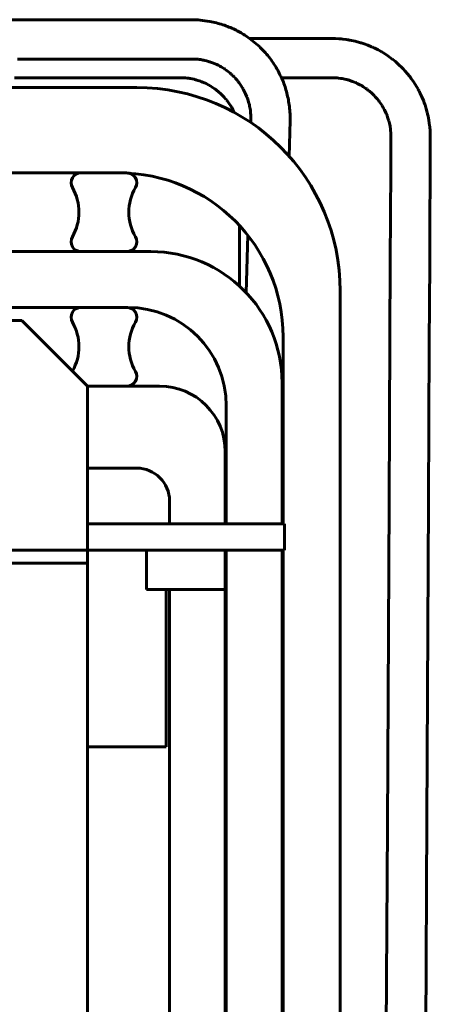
# Model space of a CAD drawing. Header units: millimetres. Extents: x 0 to 297, y 0 to 420.
# Tile 18 of 19: x 195 to 210, y 328 to 366. Entities that reach past the tile are written whole.
import ezdxf

# ---------------------------------------------------------------- set-up
doc = ezdxf.new("R2010")
doc.units = ezdxf.units.MM
doc.linetypes.add('K5LT_BASIC', pattern=[0])
doc.layers.add('Системный слой', color=7, linetype='Continuous')

# ---------------------------------------------------------------- blocks, each defined once
blk = doc.blocks.new('U86')
at = {"layer": 'Системный слой', "color": 150, "linetype": 'K5LT_BASIC', "lineweight": 60, "true_color": 0x0080ff}
for p, q in [((205.113, 362.081), (205.078, 360.715)), ((204.844, 351.548), (204.807, 350.079))]:
    blk.add_line(p, q, dxfattribs=at)
blk = doc.blocks.new('U90')
at = {"layer": 'Системный слой', "color": 150, "linetype": 'K5LT_BASIC', "lineweight": 60, "true_color": 0x0080ff}
for p, q in [((194.731, 364.423), (194.859, 364.423)), ((194.859, 364.423), (195.045, 364.423)), ((195.045, 364.423), (195.111, 364.423)), ((195.111, 364.423), (195.121, 364.423)), ((195.121, 364.423), (195.141, 364.423)), ((195.141, 364.423), (195.18, 364.423)), ((195.18, 364.423), (195.259, 364.423)), ((195.259, 364.423), (195.417, 364.423)), ((195.417, 364.423), (195.731, 364.423)), ((195.731, 364.423), (196.357, 364.423)), ((196.357, 364.423), (197.607, 364.423)), ((197.607, 364.423), (198.545, 364.423)), ((198.545, 364.423), (198.761, 364.423)), ((198.761, 364.423), (198.773, 364.423)), ((198.773, 364.423), (198.797, 364.423)), ((198.797, 364.423), (198.844, 364.423)), ((198.844, 364.423), (198.938, 364.423)), ((198.938, 364.423), (198.984, 364.423)), ((198.984, 364.423), (198.987, 364.423)), ((198.987, 364.423), (198.994, 364.423)), ((198.994, 364.423), (199.007, 364.423)), ((199.007, 364.423), (199.034, 364.423)), ((199.034, 364.423), (199.04, 364.423)), ((199.04, 364.423), (199.043, 364.423)), ((199.043, 364.423), (199.047, 364.423)), ((199.047, 364.423), (199.057, 364.423)), ((199.057, 364.423), (199.075, 364.423)), ((199.075, 364.423), (199.097, 364.423)), ((199.097, 364.423), (199.1, 364.423)), ((199.1, 364.423), (199.105, 364.423)), ((199.105, 364.423), (199.115, 364.423)), ((199.115, 364.423), (199.136, 364.423)), ((199.136, 364.423), (199.177, 364.423)), ((199.177, 364.423), (199.211, 364.423)), ((199.211, 364.423), (199.215, 364.423)), ((199.215, 364.423), (199.222, 364.423)), ((199.222, 364.423), (199.238, 364.423)), ((199.238, 364.423), (199.27, 364.423)), ((199.27, 364.423), (199.333, 364.423)), ((199.333, 364.423), (199.439, 364.423)), ((199.439, 364.423), (199.446, 364.423)), ((199.446, 364.423), (199.461, 364.423)), ((199.461, 364.423), (199.49, 364.423)), ((199.49, 364.423), (199.549, 364.423)), ((199.549, 364.423), (199.667, 364.423)), ((199.667, 364.423), (199.891, 364.423)), ((199.891, 364.423), (199.898, 364.423)), ((199.898, 364.423), (199.911, 364.423)), ((199.911, 364.423), (199.938, 364.423)), ((199.938, 364.423), (199.992, 364.423)), ((199.992, 364.423), (200.051, 364.423)), ((200.051, 364.423), (200.055, 364.423)), ((200.055, 364.423), (200.061, 364.423)), ((200.061, 364.423), (200.075, 364.423)), ((200.075, 364.423), (200.101, 364.423)), ((200.101, 364.423), (200.155, 364.423)), ((200.155, 364.423), (200.176, 364.423)), ((200.176, 364.423), (200.179, 364.423)), ((200.179, 364.423), (200.183, 364.423)), ((200.183, 364.423), (200.188, 364.423)), ((200.188, 364.423), (200.196, 364.423)), ((200.196, 364.423), (200.204, 364.423)), ((200.204, 364.423), (200.207, 364.423)), ((200.207, 364.423), (200.21, 364.423)), ((200.21, 364.423), (200.218, 364.423)), ((200.218, 364.423), (200.234, 364.423)), ((200.234, 364.423), (200.237, 364.423)), ((200.237, 364.423), (200.24, 364.423)), ((200.24, 364.423), (200.246, 364.423)), ((200.246, 364.423), (200.259, 364.423)), ((200.259, 364.423), (200.284, 364.423)), ((200.284, 364.423), (200.298, 364.423)), ((200.298, 364.423), (200.301, 364.423)), ((200.301, 364.423), (200.306, 364.423)), ((200.306, 364.423), (200.317, 364.423)), ((200.317, 364.423), (200.338, 364.423)), ((200.338, 364.423), (200.38, 364.423)), ((200.38, 364.423), (200.426, 364.423)), ((200.426, 364.423), (200.431, 364.423)), ((200.431, 364.423), (200.439, 364.423)), ((200.439, 364.423), (200.455, 364.423)), ((200.455, 364.423), (200.488, 364.423)), ((200.488, 364.423), (200.555, 364.423)), ((200.555, 364.423), (200.62, 364.423)), ((200.62, 364.423), (200.653, 364.423)), ((200.653, 364.423), (200.67, 364.423)), ((200.67, 364.423), (200.687, 364.423)), ((200.687, 364.423), (200.737, 364.423)), ((200.737, 364.423), (200.835, 364.423)), ((200.835, 364.423), (201.01, 364.423)), ((201.01, 364.423), (201.176, 364.423)), ((201.176, 364.423), (201.183, 364.423)), ((201.183, 364.423), (201.197, 364.423)), ((201.197, 364.423), (201.224, 364.423)), ((201.224, 364.423), (201.279, 364.423)), ((201.279, 364.423), (201.341, 364.423)), ((201.341, 364.423), (201.387, 364.423)), ((201.387, 364.423), (201.392, 364.423)), ((201.392, 364.423), (201.4, 364.423)), ((201.4, 364.423), (201.417, 364.422)), ((201.417, 364.422), (201.45, 364.422)), ((201.45, 364.422), (201.517, 364.419)), ((201.517, 364.419), (201.576, 364.415)), ((201.576, 364.415), (201.58, 364.414)), ((201.58, 364.414), (201.588, 364.414)), ((201.588, 364.414), (201.605, 364.412)), ((201.605, 364.412), (201.639, 364.409)), ((201.639, 364.409), (201.708, 364.4)), ((201.708, 364.4), (201.794, 364.385)), ((201.794, 364.385), (201.799, 364.384)), ((201.799, 364.384), (201.808, 364.383)), ((201.808, 364.383), (201.826, 364.379)), ((201.826, 364.379), (201.862, 364.371)), ((201.862, 364.371), (201.932, 364.353)), ((201.932, 364.353), (202.009, 364.331)), ((202.009, 364.331), (202.014, 364.33)), ((202.014, 364.33), (202.023, 364.327)), ((202.023, 364.327), (202.043, 364.32)), ((202.043, 364.32), (202.08, 364.308)), ((202.08, 364.308), (202.155, 364.28)), ((202.155, 364.28), (202.261, 364.237)), ((202.261, 364.237), (202.265, 364.235)), ((202.265, 364.235), (202.272, 364.232)), ((202.272, 364.232), (202.287, 364.225)), ((202.287, 364.225), (202.317, 364.212)), ((202.317, 364.212), (202.372, 364.185)), ((202.372, 364.185), (202.376, 364.183)), ((202.376, 364.183), (202.384, 364.179)), ((202.384, 364.179), (202.399, 364.171)), ((202.399, 364.171), (202.431, 364.155)), ((202.431, 364.155), (202.492, 364.12)), ((202.492, 364.12), (202.612, 364.046)), ((202.612, 364.046), (202.633, 364.032)), ((202.633, 364.032), (202.636, 364.03)), ((202.636, 364.03), (202.641, 364.026)), ((202.641, 364.026), (202.653, 364.018)), ((202.653, 364.018), (202.655, 364.017)), ((202.655, 364.017), (202.659, 364.014)), ((202.659, 364.014), (202.666, 364.009)), ((202.666, 364.009), (202.681, 363.998)), ((202.681, 363.998), (202.711, 363.976)), ((202.711, 363.976), (202.77, 363.931)), ((202.77, 363.931), (202.83, 363.881)), ((202.83, 363.881), (202.833, 363.879)), ((202.833, 363.879), (202.837, 363.875)), ((202.837, 363.875), (202.846, 363.867)), ((202.846, 363.867), (202.864, 363.851)), ((202.864, 363.851), (202.873, 363.843)), ((202.873, 363.843), (202.875, 363.842)), ((202.875, 363.842), (202.878, 363.839)), ((202.878, 363.839), (202.884, 363.833)), ((202.884, 363.833), (202.897, 363.822)), ((202.897, 363.822), (202.915, 363.805)), ((202.915, 363.805), (202.917, 363.803)), ((202.917, 363.803), (202.92, 363.8)), ((202.92, 363.8), (202.927, 363.793)), ((202.927, 363.793), (202.94, 363.78)), ((202.94, 363.78), (202.967, 363.754)), ((202.967, 363.754), (202.988, 363.732)), ((202.988, 363.732), (202.99, 363.73)), ((202.99, 363.73), (202.992, 363.728)), ((202.992, 363.728), (202.994, 363.726)), ((202.994, 363.726), (202.996, 363.724)), ((202.996, 363.724), (202.998, 363.722)), ((202.998, 363.722), (203.001, 363.719)), ((203.001, 363.719), (203.004, 363.715)), ((203.004, 363.715), (203.01, 363.709)), ((203.01, 363.709), (203.012, 363.707)), ((203.012, 363.707), (203.015, 363.703)), ((203.015, 363.703), (203.022, 363.695)), ((203.022, 363.695), (203.032, 363.684)), ((203.032, 363.684), (203.037, 363.678)), ((203.037, 363.678), (203.04, 363.675)), ((203.04, 363.675), (203.043, 363.671)), ((203.043, 363.671), (203.046, 363.668)), ((203.046, 363.668), (203.051, 363.663)), ((203.051, 363.663), (203.057, 363.655)), ((203.057, 363.655), (203.067, 363.644)), ((203.067, 363.644), (203.082, 363.627)), ((203.082, 363.627), (203.104, 363.601)), ((203.104, 363.601), (203.127, 363.573)), ((203.127, 363.573), (203.13, 363.569)), ((203.13, 363.569), (203.137, 363.561)), ((203.137, 363.561), (203.15, 363.544)), ((203.15, 363.544), (203.175, 363.51)), ((203.175, 363.51), (203.224, 363.441)), ((203.224, 363.441), (203.314, 363.298)), ((203.314, 363.298), (203.317, 363.294)), ((203.317, 363.294), (203.32, 363.288)), ((203.32, 363.288), (203.327, 363.276)), ((203.327, 363.276), (203.34, 363.251)), ((203.34, 363.251), (203.366, 363.202)), ((203.366, 363.202), (203.415, 363.102)), ((203.415, 363.102), (203.464, 362.985)), ((203.464, 362.985), (203.466, 362.979)), ((203.466, 362.979), (203.471, 362.966)), ((203.471, 362.966), (203.481, 362.94)), ((203.481, 362.94), (203.5, 362.888)), ((203.5, 362.888), (203.533, 362.784)), ((203.533, 362.784), (203.563, 362.672)), ((203.563, 362.672), (203.564, 362.666)), ((203.564, 362.666), (203.567, 362.653)), ((203.567, 362.653), (203.572, 362.628)), ((203.572, 362.628), (203.582, 362.578)), ((203.582, 362.578), (203.598, 362.477)), ((203.598, 362.477), (203.607, 362.384)), ((203.607, 362.384), (203.608, 362.379)), ((203.608, 362.379), (203.609, 362.37)), ((203.609, 362.37), (203.61, 362.351)), ((203.61, 362.351), (203.612, 362.314)), ((203.612, 362.314), (203.614, 362.24)), ((203.613, 362.072), (203.612, 362.062)), ((203.612, 362.062), (203.612, 362.041)), ((203.612, 362.041), (203.612, 362.028)), ((203.614, 362.105), (203.613, 362.102)), ((203.613, 362.102), (203.613, 362.099)), ((203.613, 362.099), (203.613, 362.096)), ((203.613, 362.096), (203.613, 362.09)), ((203.613, 362.09), (203.613, 362.087)), ((203.613, 362.087), (203.613, 362.085)), ((203.613, 362.085), (203.613, 362.082)), ((203.613, 362.082), (203.613, 362.077)), ((203.613, 362.077), (203.613, 362.072)), ((203.614, 362.24), (203.615, 362.227)), ((203.615, 362.151), (203.614, 362.146)), ((203.614, 362.146), (203.614, 362.138)), ((203.614, 362.138), (203.614, 362.135)), ((203.614, 362.135), (203.614, 362.132)), ((203.614, 362.132), (203.614, 362.125)), ((203.614, 362.125), (203.614, 362.12)), ((203.614, 362.12), (203.614, 362.117)), ((203.614, 362.117), (203.614, 362.114)), ((203.614, 362.114), (203.614, 362.11)), ((203.614, 362.11), (203.614, 362.108)), ((203.614, 362.108), (203.614, 362.105)), ((203.615, 362.227), (203.615, 362.224)), ((203.615, 362.224), (203.615, 362.219)), ((203.615, 362.219), (203.615, 362.208)), ((203.615, 362.208), (203.615, 362.187)), ((203.615, 362.187), (203.615, 362.157)), ((203.615, 362.157), (203.615, 362.154)), ((203.615, 362.154), (203.615, 362.151)), ((203.612, 362.028), (203.611, 362.005)), ((203.501, 357.706), (203.445, 355.514))]:
    blk.add_line(p, q, dxfattribs=at)
blk = doc.blocks.new('U98')
at = {"layer": 'Системный слой', "color": 150, "linetype": 'K5LT_BASIC', "lineweight": 60, "true_color": 0x0080ff}
for p, q in [((204.785, 363.71), (204.829, 363.71)), ((204.829, 363.71), (204.856, 363.71)), ((204.856, 363.71), (204.865, 363.71)), ((204.865, 363.71), (204.876, 363.71)), ((204.876, 363.71), (204.897, 363.71)), ((204.897, 363.71), (204.911, 363.71)), ((204.911, 363.71), (204.92, 363.71)), ((204.92, 363.71), (204.929, 363.71)), ((204.929, 363.71), (204.938, 363.71)), ((204.938, 363.71), (204.947, 363.71)), ((204.947, 363.71), (204.956, 363.71)), ((204.956, 363.71), (204.968, 363.71)), ((204.968, 363.71), (204.977, 363.71)), ((204.977, 363.71), (204.987, 363.71)), ((204.987, 363.71), (205.006, 363.71)), ((205.006, 363.71), (205.026, 363.71)), ((205.026, 363.71), (205.035, 363.71)), ((205.035, 363.71), (205.045, 363.71)), ((205.045, 363.71), (205.067, 363.71)), ((205.067, 363.71), (205.109, 363.71)), ((205.109, 363.71), (205.141, 363.71)), ((205.141, 363.71), (205.15, 363.71)), ((205.15, 363.71), (205.162, 363.71)), ((205.162, 363.71), (205.187, 363.71)), ((205.187, 363.71), (205.235, 363.71)), ((205.235, 363.71), (205.332, 363.71)), ((205.332, 363.71), (205.384, 363.71)), ((205.384, 363.71), (205.44, 363.71)), ((205.44, 363.71), (205.544, 363.71)), ((205.544, 363.71), (205.605, 363.71)), ((205.605, 363.71), (205.696, 363.71)), ((205.696, 363.71), (205.711, 363.71)), ((205.711, 363.71), (205.72, 363.71)), ((205.72, 363.71), (205.733, 363.71)), ((205.733, 363.71), (205.76, 363.71)), ((205.76, 363.71), (205.806, 363.71)), ((205.806, 363.71), (205.815, 363.71)), ((205.815, 363.71), (205.824, 363.71)), ((205.824, 363.71), (205.832, 363.71)), ((205.832, 363.71), (205.841, 363.71)), ((205.841, 363.71), (205.853, 363.71)), ((205.853, 363.71), (205.861, 363.71)), ((205.861, 363.71), (205.87, 363.71)), ((205.87, 363.71), (205.887, 363.71)), ((205.887, 363.71), (205.905, 363.71)), ((205.905, 363.71), (205.914, 363.71)), ((205.914, 363.71), (205.925, 363.71)), ((205.925, 363.71), (205.946, 363.71)), ((205.946, 363.71), (205.99, 363.71)), ((205.99, 363.71), (206.008, 363.71)), ((206.008, 363.71), (206.017, 363.71)), ((206.017, 363.71), (206.03, 363.71)), ((206.03, 363.71), (206.055, 363.71)), ((206.055, 363.71), (206.106, 363.71)), ((206.106, 363.71), (206.211, 363.71)), ((206.211, 363.71), (206.221, 363.71)), ((206.221, 363.71), (206.231, 363.71)), ((206.231, 363.71), (206.25, 363.71)), ((206.25, 363.71), (206.288, 363.71)), ((206.288, 363.71), (206.362, 363.71)), ((206.362, 363.71), (206.4, 363.71)), ((206.4, 363.71), (206.418, 363.71)), ((206.418, 363.71), (206.462, 363.71)), ((206.462, 363.71), (206.483, 363.71)), ((206.483, 363.71), (206.515, 363.71)), ((206.515, 363.71), (206.563, 363.71)), ((206.563, 363.71), (206.634, 363.71)), ((206.634, 363.71), (206.643, 363.71)), ((206.643, 363.71), (206.658, 363.71)), ((206.658, 363.71), (206.687, 363.71)), ((206.687, 363.71), (206.745, 363.71)), ((206.745, 363.71), (206.813, 363.708)), ((206.813, 363.708), (206.855, 363.706)), ((206.855, 363.706), (206.864, 363.706)), ((206.864, 363.706), (206.878, 363.705)), ((206.878, 363.705), (206.905, 363.703)), ((206.905, 363.703), (206.959, 363.698)), ((206.959, 363.698), (207.047, 363.687)), ((207.047, 363.687), (207.057, 363.686)), ((207.057, 363.686), (207.07, 363.684)), ((207.07, 363.684), (207.096, 363.679)), ((207.096, 363.679), (207.149, 363.669)), ((207.149, 363.669), (207.252, 363.646)), ((207.252, 363.646), (207.261, 363.643)), ((207.261, 363.643), (207.269, 363.641)), ((207.269, 363.641), (207.284, 363.637)), ((207.284, 363.637), (207.312, 363.629)), ((207.312, 363.629), (207.368, 363.612)), ((207.368, 363.612), (207.478, 363.573)), ((207.478, 363.573), (207.496, 363.567)), ((207.496, 363.567), (207.504, 363.563)), ((207.504, 363.563), (207.516, 363.559)), ((207.516, 363.559), (207.54, 363.549)), ((207.54, 363.549), (207.581, 363.532)), ((207.581, 363.532), (207.589, 363.529)), ((207.589, 363.529), (207.601, 363.524)), ((207.601, 363.524), (207.624, 363.513)), ((207.624, 363.513), (207.671, 363.492)), ((207.671, 363.492), (207.762, 363.446)), ((207.762, 363.446), (207.805, 363.422)), ((207.805, 363.422), (207.813, 363.418)), ((207.813, 363.418), (207.826, 363.41)), ((207.826, 363.41), (207.851, 363.396)), ((207.851, 363.396), (207.901, 363.365)), ((207.901, 363.365), (207.997, 363.301)), ((207.997, 363.301), (208.041, 363.27)), ((208.041, 363.27), (208.048, 363.264)), ((208.048, 363.264), (208.06, 363.255)), ((208.06, 363.255), (208.084, 363.237)), ((208.084, 363.237), (208.131, 363.199)), ((208.131, 363.199), (208.223, 363.12)), ((208.223, 363.12), (208.274, 363.072)), ((208.274, 363.072), (208.28, 363.066)), ((208.28, 363.066), (208.291, 363.055)), ((208.291, 363.055), (208.313, 363.033)), ((208.313, 363.033), (208.355, 362.989)), ((208.355, 362.989), (208.436, 362.896)), ((208.436, 362.896), (208.476, 362.847)), ((208.476, 362.847), (208.481, 362.84)), ((208.481, 362.84), (208.491, 362.827)), ((208.491, 362.827), (208.509, 362.803)), ((208.509, 362.803), (208.545, 362.753)), ((208.545, 362.753), (208.613, 362.651)), ((208.613, 362.651), (208.648, 362.593)), ((208.648, 362.593), (208.653, 362.585)), ((208.653, 362.585), (208.66, 362.571)), ((208.66, 362.571), (208.675, 362.544)), ((208.675, 362.544), (208.704, 362.49)), ((208.704, 362.49), (208.758, 362.379)), ((208.758, 362.379), (208.785, 362.316)), ((208.785, 362.316), (208.788, 362.307)), ((208.788, 362.307), (208.794, 362.293)), ((208.794, 362.293), (208.805, 362.266)), ((208.805, 362.266), (208.826, 362.21)), ((208.826, 362.21), (208.863, 362.099)), ((208.863, 362.099), (208.868, 362.083)), ((208.868, 362.083), (208.871, 362.074)), ((208.871, 362.074), (208.875, 362.06)), ((208.875, 362.06), (208.883, 362.032)), ((208.883, 362.032), (208.897, 361.977)), ((208.897, 361.977), (208.921, 361.863)), ((208.921, 361.863), (208.927, 361.824)), ((208.927, 361.824), (208.929, 361.815)), ((208.929, 361.815), (208.931, 361.801)), ((208.931, 361.801), (208.935, 361.772)), ((208.935, 361.772), (208.941, 361.715)), ((208.941, 361.715), (208.95, 361.601)), ((208.95, 361.601), (208.95, 361.59)), ((208.95, 361.59), (208.951, 361.581)), ((208.951, 361.581), (208.951, 361.568)), ((208.951, 361.568), (208.952, 361.542)), ((208.952, 361.542), (208.953, 361.49)), ((208.953, 361.386), (208.952, 361.32)), ((208.952, 361.32), (208.952, 361.231)), ((208.953, 361.49), (208.953, 361.386)), ((208.951, 361.002), (208.95, 360.987)), ((208.95, 360.987), (208.95, 360.955)), ((208.95, 360.955), (208.95, 360.891)), ((208.952, 361.231), (208.951, 361.081)), ((208.951, 361.081), (208.951, 361.047)), ((208.951, 361.047), (208.951, 361.012)), ((208.951, 361.012), (208.951, 361.002)), ((208.949, 360.665), (208.948, 360.575)), ((208.948, 360.575), (208.948, 360.566)), ((208.948, 360.566), (208.948, 360.549)), ((208.948, 360.549), (208.948, 360.516)), ((208.95, 360.807), (208.949, 360.764)), ((208.949, 360.764), (208.949, 360.665)), ((208.95, 360.891), (208.95, 360.807)), ((208.947, 360.246), (208.946, 360.193)), ((208.946, 360.193), (208.946, 360.18)), ((208.946, 360.18), (208.946, 360.171)), ((208.946, 360.171), (208.946, 360.162)), ((208.946, 360.162), (208.946, 360.153)), ((208.948, 360.449), (208.947, 360.316)), ((208.947, 360.316), (208.947, 360.295)), ((208.947, 360.295), (208.947, 360.286)), ((208.947, 360.286), (208.947, 360.273)), ((208.947, 360.273), (208.947, 360.246)), ((208.948, 360.516), (208.948, 360.449)), ((208.945, 359.845), (208.944, 359.74)), ((208.946, 360.043), (208.945, 360.02)), ((208.945, 360.02), (208.945, 359.976)), ((208.945, 359.976), (208.945, 359.945)), ((208.945, 359.945), (208.945, 359.936)), ((208.945, 359.936), (208.945, 359.923)), ((208.945, 359.923), (208.945, 359.897)), ((208.945, 359.897), (208.945, 359.845)), ((208.946, 360.153), (208.946, 360.144)), ((208.946, 360.144), (208.946, 360.135)), ((208.946, 360.135), (208.946, 360.121)), ((208.946, 360.121), (208.946, 360.112)), ((208.946, 360.112), (208.946, 360.102)), ((208.946, 360.102), (208.946, 360.082)), ((208.946, 360.082), (208.946, 360.063)), ((208.946, 360.063), (208.946, 360.054)), ((208.946, 360.054), (208.946, 360.043)), ((208.943, 359.531), (208.941, 359.142)), ((208.944, 359.74), (208.943, 359.531)), ((208.941, 359.142), (208.937, 358.369)), ((208.937, 358.369), (208.929, 356.824)), ((208.929, 356.824), (208.913, 353.734)), ((208.913, 353.734), (208.881, 347.555)), ((208.881, 347.555), (208.816, 335.196)), ((208.816, 335.196), (208.688, 310.479))]:
    blk.add_line(p, q, dxfattribs=at)
blk = doc.blocks.new('U99')
at = {"layer": 'Системный слой', "color": 150, "linetype": 'K5LT_BASIC', "lineweight": 60, "true_color": 0x0080ff}
for p, q in [((203.564, 365.209), (204.765, 365.209)), ((204.765, 365.209), (204.795, 365.209)), ((204.795, 365.209), (204.839, 365.209)), ((204.839, 365.209), (204.852, 365.209)), ((204.852, 365.209), (204.862, 365.209)), ((204.862, 365.209), (204.874, 365.209)), ((204.874, 365.209), (204.897, 365.209)), ((204.897, 365.209), (204.94, 365.209)), ((204.94, 365.209), (204.949, 365.209)), ((204.949, 365.209), (204.961, 365.209)), ((204.961, 365.209), (204.97, 365.209)), ((204.97, 365.209), (204.98, 365.209)), ((204.98, 365.209), (204.993, 365.209)), ((204.993, 365.209), (205.018, 365.209)), ((205.018, 365.209), (205.028, 365.209)), ((205.028, 365.209), (205.038, 365.209)), ((205.038, 365.209), (205.05, 365.209)), ((205.05, 365.209), (205.074, 365.209)), ((205.074, 365.209), (205.122, 365.209)), ((205.122, 365.209), (205.147, 365.209)), ((205.147, 365.209), (205.157, 365.209)), ((205.157, 365.209), (205.171, 365.209)), ((205.171, 365.209), (205.198, 365.209)), ((205.198, 365.209), (205.254, 365.209)), ((205.254, 365.209), (205.366, 365.209)), ((205.366, 365.209), (205.59, 365.209)), ((205.59, 365.209), (205.809, 365.209)), ((205.809, 365.209), (205.819, 365.209)), ((205.819, 365.209), (205.829, 365.209)), ((205.829, 365.209), (205.839, 365.209)), ((205.839, 365.209), (205.849, 365.209)), ((205.849, 365.209), (205.859, 365.209)), ((205.859, 365.209), (205.871, 365.209)), ((205.871, 365.209), (205.886, 365.209)), ((205.886, 365.209), (205.896, 365.209)), ((205.896, 365.209), (205.907, 365.209)), ((205.907, 365.209), (205.929, 365.209)), ((205.929, 365.209), (205.965, 365.209)), ((205.965, 365.209), (205.975, 365.209)), ((205.975, 365.209), (205.987, 365.209)), ((205.987, 365.209), (206.011, 365.209)), ((206.011, 365.209), (206.058, 365.209)), ((206.058, 365.209), (206.12, 365.209)), ((206.12, 365.209), (206.129, 365.209)), ((206.129, 365.209), (206.143, 365.209)), ((206.143, 365.209), (206.172, 365.209)), ((206.172, 365.209), (206.204, 365.209)), ((206.204, 365.209), (206.244, 365.209)), ((206.244, 365.209), (206.326, 365.209)), ((206.326, 365.209), (206.378, 365.209)), ((206.378, 365.209), (206.426, 365.209)), ((206.426, 365.209), (206.435, 365.209)), ((206.435, 365.209), (206.451, 365.209)), ((206.451, 365.209), (206.482, 365.21)), ((206.482, 365.21), (206.545, 365.21)), ((206.545, 365.21), (206.673, 365.21)), ((206.673, 365.21), (206.713, 365.209)), ((206.713, 365.209), (206.723, 365.209)), ((206.723, 365.209), (206.739, 365.209)), ((206.739, 365.209), (206.771, 365.209)), ((206.771, 365.209), (206.835, 365.207)), ((206.835, 365.207), (206.962, 365.199)), ((206.962, 365.199), (207, 365.196)), ((207, 365.196), (207.01, 365.195)), ((207.01, 365.195), (207.026, 365.194)), ((207.026, 365.194), (207.058, 365.19)), ((207.058, 365.19), (207.122, 365.183)), ((207.122, 365.183), (207.248, 365.166)), ((207.248, 365.166), (207.316, 365.155)), ((207.316, 365.155), (207.325, 365.154)), ((207.325, 365.154), (207.343, 365.151)), ((207.343, 365.151), (207.378, 365.144)), ((207.378, 365.144), (207.449, 365.131)), ((207.449, 365.131), (207.588, 365.1)), ((207.588, 365.1), (207.792, 365.046)), ((207.792, 365.046), (207.801, 365.043)), ((207.801, 365.043), (207.82, 365.037)), ((207.82, 365.037), (207.857, 365.026)), ((207.857, 365.026), (207.931, 365.002)), ((207.931, 365.002), (208.077, 364.949)), ((208.077, 364.949), (208.209, 364.894)), ((208.209, 364.894), (208.218, 364.89)), ((208.218, 364.89), (208.235, 364.882)), ((208.235, 364.882), (208.269, 364.867)), ((208.269, 364.867), (208.336, 364.836)), ((208.336, 364.836), (208.467, 364.769)), ((208.467, 364.769), (208.581, 364.705)), ((208.581, 364.705), (208.59, 364.7)), ((208.59, 364.7), (208.606, 364.691)), ((208.606, 364.691), (208.639, 364.671)), ((208.639, 364.671), (208.704, 364.631)), ((208.704, 364.631), (208.832, 364.546)), ((208.832, 364.546), (209.001, 364.423)), ((209.001, 364.423), (209.009, 364.417)), ((209.009, 364.417), (209.026, 364.404)), ((209.026, 364.404), (209.058, 364.378)), ((209.058, 364.378), (209.122, 364.325)), ((209.122, 364.325), (209.246, 364.216)), ((209.246, 364.216), (209.381, 364.085)), ((209.381, 364.085), (209.389, 364.078)), ((209.389, 364.078), (209.403, 364.063)), ((209.403, 364.063), (209.431, 364.033)), ((209.431, 364.033), (209.488, 363.972)), ((209.488, 363.972), (209.596, 363.847)), ((209.596, 363.847), (209.71, 363.701)), ((209.71, 363.701), (209.716, 363.693)), ((209.716, 363.693), (209.728, 363.676)), ((209.728, 363.676), (209.752, 363.643)), ((209.752, 363.643), (209.8, 363.575)), ((209.8, 363.575), (209.891, 363.436)), ((209.891, 363.436), (209.987, 363.271)), ((209.987, 363.271), (209.992, 363.262)), ((209.992, 363.262), (210.002, 363.243)), ((210.002, 363.243), (210.022, 363.207)), ((210.022, 363.207), (210.059, 363.133)), ((210.059, 363.133), (210.13, 362.984)), ((210.13, 362.984), (210.201, 362.812)), ((210.201, 362.812), (210.204, 362.803)), ((210.204, 362.803), (210.211, 362.785)), ((210.211, 362.785), (210.224, 362.749)), ((210.224, 362.749), (210.25, 362.675)), ((210.25, 362.675), (210.297, 362.524)), ((210.297, 362.524), (210.333, 362.39)), ((210.333, 362.39), (210.335, 362.38)), ((210.335, 362.38), (210.34, 362.36)), ((210.34, 362.36), (210.349, 362.321)), ((210.349, 362.321), (210.367, 362.244)), ((210.367, 362.244), (210.396, 362.089)), ((210.396, 362.089), (210.427, 361.876)), ((210.427, 361.876), (210.428, 361.867)), ((210.428, 361.867), (210.43, 361.847)), ((210.43, 361.847), (210.435, 361.807)), ((210.435, 361.807), (210.442, 361.728)), ((210.442, 361.728), (210.45, 361.57)), ((210.45, 361.57), (210.452, 361.256)), ((210.451, 361.084), (210.449, 360.741)), ((210.452, 361.256), (210.451, 361.084)), ((210.448, 360.56), (210.447, 360.451)), ((210.449, 360.669), (210.448, 360.56)), ((210.449, 360.741), (210.449, 360.669)), ((210.447, 360.278), (210.446, 360.252)), ((210.446, 360.252), (210.446, 360.2)), ((210.446, 360.2), (210.446, 360.172)), ((210.446, 360.172), (210.446, 360.162)), ((210.446, 360.162), (210.446, 360.152)), ((210.447, 360.451), (210.447, 360.441)), ((210.447, 360.441), (210.447, 360.425)), ((210.447, 360.425), (210.447, 360.391)), ((210.447, 360.391), (210.447, 360.325)), ((210.447, 360.325), (210.447, 360.301)), ((210.447, 360.301), (210.447, 360.291)), ((210.447, 360.291), (210.447, 360.278)), ((210.444, 359.794), (210.443, 359.681)), ((210.445, 359.88), (210.444, 359.852)), ((210.444, 359.852), (210.444, 359.794)), ((210.446, 360.094), (210.445, 360.049)), ((210.445, 360.049), (210.445, 359.963)), ((210.445, 359.963), (210.445, 359.905)), ((210.445, 359.905), (210.445, 359.895)), ((210.445, 359.895), (210.445, 359.88)), ((210.446, 360.152), (210.446, 360.142)), ((210.446, 360.142), (210.446, 360.129)), ((210.446, 360.129), (210.446, 360.117)), ((210.446, 360.117), (210.446, 360.094)), ((210.442, 359.457), (210.441, 359.268)), ((210.443, 359.681), (210.442, 359.457)), ((210.441, 359.268), (210.439, 358.89)), ((210.439, 358.89), (210.435, 358.134)), ((210.435, 358.134), (210.428, 356.622)), ((210.428, 356.622), (210.412, 353.598)), ((210.412, 353.598), (210.38, 347.549)), ((210.38, 347.549), (210.318, 335.453)), ((210.318, 335.453), (210.192, 311.259))]:
    blk.add_line(p, q, dxfattribs=at)
blk = doc.blocks.new('U107')
at = {"layer": 'Системный слой', "color": 150, "linetype": 'K5LT_BASIC', "lineweight": 60, "true_color": 0x0080ff}
for p, q in [((194.611, 363.71), (195.076, 363.71)), ((195.076, 363.71), (195.094, 363.71)), ((195.094, 363.71), (195.129, 363.71)), ((195.129, 363.71), (195.198, 363.71)), ((195.198, 363.71), (195.338, 363.71)), ((195.338, 363.71), (195.62, 363.71)), ((195.62, 363.71), (196.192, 363.71)), ((196.192, 363.71), (196.313, 363.71)), ((196.313, 363.71), (196.331, 363.71)), ((196.331, 363.71), (196.368, 363.71)), ((196.368, 363.71), (196.442, 363.71)), ((196.442, 363.71), (196.589, 363.71)), ((196.589, 363.71), (196.819, 363.71)), ((196.819, 363.71), (196.826, 363.71)), ((196.826, 363.71), (196.84, 363.71)), ((196.84, 363.71), (196.867, 363.71)), ((196.867, 363.71), (196.923, 363.71)), ((196.923, 363.71), (196.947, 363.71)), ((196.947, 363.71), (196.951, 363.71)), ((196.951, 363.71), (196.957, 363.71)), ((196.957, 363.71), (196.969, 363.71)), ((196.969, 363.71), (196.994, 363.71)), ((196.994, 363.71), (197.044, 363.71)), ((197.044, 363.71), (197.076, 363.71)), ((197.076, 363.71), (197.079, 363.71)), ((197.079, 363.71), (197.085, 363.71)), ((197.085, 363.71), (197.095, 363.71)), ((197.095, 363.71), (197.117, 363.71)), ((197.117, 363.71), (197.139, 363.71)), ((197.139, 363.71), (197.142, 363.71)), ((197.142, 363.71), (197.148, 363.71)), ((197.148, 363.71), (197.158, 363.71)), ((197.158, 363.71), (197.18, 363.71)), ((197.18, 363.71), (197.224, 363.71)), ((197.224, 363.71), (197.266, 363.71)), ((197.266, 363.71), (197.27, 363.71)), ((197.27, 363.71), (197.278, 363.71)), ((197.278, 363.71), (197.296, 363.71)), ((197.296, 363.71), (197.33, 363.71)), ((197.33, 363.71), (197.399, 363.71)), ((197.399, 363.71), (197.519, 363.71)), ((197.519, 363.71), (197.527, 363.71)), ((197.527, 363.71), (197.544, 363.71)), ((197.544, 363.71), (197.576, 363.71)), ((197.576, 363.71), (197.641, 363.71)), ((197.641, 363.71), (197.771, 363.71)), ((197.771, 363.71), (198.027, 363.71)), ((198.027, 363.71), (198.039, 363.71)), ((198.039, 363.71), (198.064, 363.71)), ((198.064, 363.71), (198.113, 363.71)), ((198.113, 363.71), (198.212, 363.71)), ((198.212, 363.71), (198.411, 363.71)), ((198.411, 363.71), (198.697, 363.71)), ((198.697, 363.71), (198.706, 363.71)), ((198.706, 363.71), (198.725, 363.71)), ((198.725, 363.71), (198.763, 363.71)), ((198.763, 363.71), (198.838, 363.71)), ((198.838, 363.71), (198.901, 363.71)), ((198.901, 363.71), (198.904, 363.71)), ((198.904, 363.71), (198.911, 363.71)), ((198.911, 363.71), (198.923, 363.71)), ((198.923, 363.71), (198.949, 363.71)), ((198.949, 363.71), (198.953, 363.71)), ((198.953, 363.71), (198.956, 363.71)), ((198.956, 363.71), (198.961, 363.71)), ((198.961, 363.71), (198.97, 363.71)), ((198.97, 363.71), (198.99, 363.71)), ((198.99, 363.71), (199.005, 363.71)), ((199.005, 363.71), (199.008, 363.71)), ((199.008, 363.71), (199.012, 363.71)), ((199.012, 363.71), (199.022, 363.71)), ((199.022, 363.71), (199.038, 363.71)), ((199.038, 363.71), (199.041, 363.71)), ((199.041, 363.71), (199.046, 363.71)), ((199.046, 363.71), (199.055, 363.71)), ((199.055, 363.71), (199.075, 363.71)), ((199.075, 363.71), (199.105, 363.71)), ((199.105, 363.71), (199.108, 363.71)), ((199.108, 363.71), (199.114, 363.71)), ((199.114, 363.71), (199.126, 363.71)), ((199.126, 363.71), (199.149, 363.71)), ((199.149, 363.71), (199.195, 363.71)), ((199.195, 363.71), (199.239, 363.71)), ((199.239, 363.71), (199.244, 363.71)), ((199.244, 363.71), (199.253, 363.71)), ((199.253, 363.71), (199.271, 363.71)), ((199.271, 363.71), (199.307, 363.71)), ((199.307, 363.71), (199.38, 363.71)), ((199.38, 363.71), (199.507, 363.71)), ((199.507, 363.71), (199.513, 363.71)), ((199.513, 363.71), (199.526, 363.71)), ((199.526, 363.71), (199.553, 363.71)), ((199.553, 363.71), (199.605, 363.71)), ((199.605, 363.71), (199.711, 363.71)), ((199.711, 363.71), (199.842, 363.71)), ((199.842, 363.71), (199.847, 363.71)), ((199.847, 363.71), (199.857, 363.71)), ((199.857, 363.71), (199.877, 363.71)), ((199.877, 363.71), (199.917, 363.71)), ((199.917, 363.71), (199.952, 363.71)), ((199.952, 363.71), (199.955, 363.71)), ((199.955, 363.71), (199.959, 363.71)), ((199.959, 363.71), (199.963, 363.71)), ((199.963, 363.71), (199.97, 363.71)), ((199.97, 363.71), (199.978, 363.71)), ((199.978, 363.71), (199.981, 363.71)), ((199.981, 363.71), (199.985, 363.71)), ((199.985, 363.71), (199.993, 363.71)), ((199.993, 363.71), (200.005, 363.71)), ((200.005, 363.71), (200.009, 363.71)), ((200.009, 363.71), (200.013, 363.71)), ((200.013, 363.71), (200.022, 363.71)), ((200.022, 363.71), (200.04, 363.71)), ((200.04, 363.71), (200.062, 363.71)), ((200.062, 363.71), (200.065, 363.71)), ((200.065, 363.71), (200.071, 363.71)), ((200.071, 363.71), (200.081, 363.71)), ((200.081, 363.71), (200.103, 363.71)), ((200.103, 363.71), (200.146, 363.71)), ((200.146, 363.71), (200.176, 363.71)), ((200.176, 363.71), (200.18, 363.71)), ((200.18, 363.71), (200.187, 363.71)), ((200.187, 363.71), (200.202, 363.71)), ((200.202, 363.71), (200.232, 363.71)), ((200.232, 363.71), (200.289, 363.71)), ((200.289, 363.71), (200.318, 363.71)), ((200.318, 363.71), (200.333, 363.71)), ((200.333, 363.71), (200.35, 363.71)), ((200.35, 363.71), (200.367, 363.71)), ((200.367, 363.71), (200.382, 363.71)), ((200.382, 363.71), (200.407, 363.71)), ((200.407, 363.71), (200.415, 363.71)), ((200.415, 363.71), (200.429, 363.71)), ((200.429, 363.71), (200.459, 363.71)), ((200.459, 363.71), (200.517, 363.71)), ((200.517, 363.71), (200.605, 363.71)), ((200.605, 363.71), (200.733, 363.71)), ((200.733, 363.71), (200.845, 363.71)), ((200.845, 363.71), (200.851, 363.71)), ((200.851, 363.71), (200.864, 363.71)), ((200.864, 363.71), (200.89, 363.71)), ((200.89, 363.71), (200.941, 363.71)), ((200.941, 363.71), (201.039, 363.708)), ((201.039, 363.708), (201.067, 363.707)), ((201.067, 363.707), (201.071, 363.706)), ((201.071, 363.706), (201.079, 363.706)), ((201.079, 363.706), (201.096, 363.705)), ((201.096, 363.705), (201.128, 363.703)), ((201.128, 363.703), (201.192, 363.697)), ((201.192, 363.697), (201.254, 363.689)), ((201.254, 363.689), (201.258, 363.689)), ((201.258, 363.689), (201.267, 363.688)), ((201.267, 363.688), (201.283, 363.685)), ((201.283, 363.685), (201.314, 363.68)), ((201.314, 363.68), (201.377, 363.669)), ((201.377, 363.669), (201.46, 363.65)), ((201.46, 363.65), (201.464, 363.649)), ((201.464, 363.649), (201.473, 363.647)), ((201.473, 363.647), (201.491, 363.642)), ((201.491, 363.642), (201.527, 363.632)), ((201.527, 363.632), (201.599, 363.611)), ((201.599, 363.611), (201.694, 363.577)), ((201.694, 363.577), (201.698, 363.576)), ((201.698, 363.576), (201.705, 363.573)), ((201.705, 363.573), (201.719, 363.568)), ((201.719, 363.568), (201.748, 363.556)), ((201.748, 363.556), (201.804, 363.534)), ((201.804, 363.534), (201.808, 363.532)), ((201.808, 363.532), (201.814, 363.529)), ((201.814, 363.529), (201.828, 363.523)), ((201.828, 363.523), (201.856, 363.511)), ((201.856, 363.511), (201.91, 363.485)), ((201.91, 363.485), (202.018, 363.43)), ((202.018, 363.43), (202.023, 363.427)), ((202.023, 363.427), (202.027, 363.425)), ((202.027, 363.425), (202.036, 363.42)), ((202.036, 363.42), (202.054, 363.409)), ((202.054, 363.409), (202.091, 363.388)), ((202.091, 363.388), (202.162, 363.343)), ((202.162, 363.343), (202.246, 363.285)), ((202.246, 363.285), (202.251, 363.282)), ((202.251, 363.282), (202.26, 363.275)), ((202.26, 363.275), (202.278, 363.262)), ((202.278, 363.262), (202.315, 363.234)), ((202.315, 363.234), (202.386, 363.176)), ((202.386, 363.176), (202.473, 363.098)), ((202.473, 363.098), (202.477, 363.094)), ((202.477, 363.094), (202.486, 363.086)), ((202.486, 363.086), (202.503, 363.069)), ((202.503, 363.069), (202.537, 363.036)), ((202.537, 363.036), (202.603, 362.966)), ((202.603, 362.966), (202.671, 362.886)), ((202.671, 362.886), (202.675, 362.882)), ((202.675, 362.882), (202.682, 362.872)), ((202.682, 362.872), (202.697, 362.854)), ((202.697, 362.854), (202.726, 362.816)), ((202.726, 362.816), (202.782, 362.738)), ((202.782, 362.738), (202.841, 362.648)), ((202.841, 362.648), (202.844, 362.643)), ((202.844, 362.643), (202.851, 362.633)), ((202.851, 362.633), (202.863, 362.612)), ((202.863, 362.612), (202.887, 362.571)), ((202.887, 362.571), (202.933, 362.486)), ((202.933, 362.486), (202.979, 362.391)), ((202.979, 362.391), (202.98, 362.389)), ((202.98, 362.389), (202.98, 362.389)), ((203.181, 358.081), (203.181, 355.775))]:
    blk.add_line(p, q, dxfattribs=at)
blk = doc.blocks.new('U118')
at = {"layer": 'Системный слой', "color": 150, "linetype": 'K5LT_BASIC', "lineweight": 60, "true_color": 0x0080ff}
blk.add_line((176.144, 345.21), (197.394, 345.21), dxfattribs=at)
blk = doc.blocks.new('U120')
at = {"layer": 'Системный слой', "color": 150, "linetype": 'K5LT_BASIC', "lineweight": 60, "true_color": 0x0080ff}
blk.add_line((176.144, 354.46), (194.894, 354.46), dxfattribs=at)
blk = doc.blocks.new('U133')
at = {"layer": 'Системный слой', "color": 150, "linetype": 'K5LT_BASIC', "lineweight": 60, "true_color": 0x0080ff}
for p, q in [((202.644, 349.46), (202.644, 346.71)), ((202.644, 344.21), (202.644, 310.46))]:
    blk.add_line(p, q, dxfattribs=at)
blk = doc.blocks.new('U135')
at = {"layer": 'Системный слой', "color": 150, "linetype": 'K5LT_BASIC', "lineweight": 60, "true_color": 0x0080ff}
for p, q in [((200.519, 347.585), (200.519, 346.71)), ((200.519, 344.21), (200.519, 311.335))]:
    blk.add_line(p, q, dxfattribs=at)
blk = doc.blocks.new('U136')
at = {"layer": 'Системный слой', "color": 150, "linetype": 'K5LT_BASIC', "lineweight": 60, "true_color": 0x0080ff}
for p, q in [((178.019, 363.335), (184.894, 363.335)), ((192.394, 363.335), (199.269, 363.335))]:
    blk.add_line(p, q, dxfattribs=at)
blk = doc.blocks.new('U137')
at = {"layer": 'Системный слой', "color": 150, "linetype": 'K5LT_BASIC', "lineweight": 60, "true_color": 0x0080ff}
for p, q in [((204.844, 353.835), (204.844, 346.71)), ((204.844, 345.71), (204.844, 306.085))]:
    blk.add_line(p, q, dxfattribs=at)
blk = doc.blocks.new('U138')
at = {"layer": 'Системный слой', "color": 150, "linetype": 'K5LT_BASIC', "lineweight": 60, "true_color": 0x0080ff}
for p, q in [((202.682, 351.21), (202.682, 346.71)), ((202.682, 345.71), (202.682, 308.71))]:
    blk.add_line(p, q, dxfattribs=at)
blk = doc.blocks.new('U139')
at = {"layer": 'Системный слой', "color": 150, "linetype": 'K5LT_BASIC', "lineweight": 60, "true_color": 0x0080ff}
for p, q in [((204.807, 352.085), (204.807, 346.71)), ((204.807, 345.71), (204.807, 307.835))]:
    blk.add_line(p, q, dxfattribs=at)

msp = doc.modelspace()

# ---------------------------------------------------------------- linework, layer by layer
at = {"layer": 'Системный слой', "color": 150, "linetype": 'K5LT_BASIC', "lineweight": 60, "true_color": 0x0080ff}
for p, q in [((178.6944, 360.0849), (198.5944, 360.0849)), ((197.1444, 360.0849), (198.8944, 360.0849)), ((177.4819, 357.0849), (199.8069, 357.0849)), ((198.8944, 357.0849), (197.1444, 357.0849)), ((207.0194, 355.5849), (207.0194, 305.3349)), ((178.3569, 354.9599), (198.9319, 354.9599)), ((197.1444, 354.9599), (198.8944, 354.9599)), ((197.3944, 351.9599), (194.8944, 354.4599)), ((198.8944, 351.9599), (197.3944, 351.9599)), ((197.3944, 346.4599), (197.3944, 351.9599)), ((197.3944, 351.9599), (200.1444, 351.9599)), ((197.3944, 348.8349), (199.2694, 348.8349)), ((204.1444, 346.7099), (197.3944, 346.7099)), ((204.1444, 346.7099), (204.8944, 346.7099)), ((204.8944, 346.7099), (204.8944, 345.7099)), ((197.3944, 346.4599), (197.3944, 345.7099)), ((179.8944, 345.7099), (197.3944, 345.7099)), ((197.3944, 345.7099), (197.3944, 345.2099)), ((204.1444, 345.7099), (197.3944, 345.7099)), ((199.6444, 344.2099), (199.6444, 345.7099)), ((202.6444, 344.2099), (202.6444, 345.7099)), ((204.8944, 345.7099), (204.1444, 345.7099)), ((179.8944, 345.2099), (197.3944, 345.2099)), ((197.3944, 345.2099), (197.3944, 313.7099)), ((202.6444, 344.2099), (199.6444, 344.2099)), ((200.3944, 344.2099), (200.3944, 338.2099)), ((200.3944, 338.2099), (197.3944, 338.2099))]:
    msp.add_line(p, q, dxfattribs=at)
for centre, radius, start, end in [((199.2694, 355.5849), 7.75, 0, 90), ((197.1444, 359.7099), 0.375, 90, 210), ((198.5944, 353.8349), 6.25, 0, 90), ((198.8944, 359.7099), 0.375, 330, 90), ((195.1958, 358.5849), 1.875, 330, 30), ((200.8429, 358.5849), 1.875, 150, 210), ((197.1444, 357.4599), 0.375, 150, 270), ((198.8944, 357.4599), 0.375, 270, 30), ((199.8069, 352.0849), 5, 0, 90), ((197.1444, 354.5849), 0.375, 90, 210), ((198.8944, 354.5849), 0.375, 330, 90), ((198.9319, 351.2099), 3.75, 0, 90), ((195.1958, 353.4599), 1.875, 330.27442, 30), ((200.8429, 353.4599), 1.875, 150, 210), ((198.8944, 352.3349), 0.375, 270, 30), ((200.1444, 349.4599), 2.5, 0, 90), ((199.2694, 347.5849), 1.25, 0, 90)]:
    msp.add_arc(centre, radius, start, end, dxfattribs=at)
msp.add_open_spline([(124.1618, 365.8407), (124.1651, 365.841), (124.1683, 365.8413), (124.1749, 365.8419), (124.1782, 365.8423), (124.1878, 365.8432), (124.1942, 365.8438), (124.2126, 365.8456), (124.2247, 365.8467), (124.258, 365.8498), (124.2795, 365.8518), (124.3182, 365.8552), (124.3355, 365.8567), (124.3855, 365.8609), (124.4183, 365.8635), (124.4847, 365.8687), (124.5182, 365.8712), (124.6197, 365.8784), (124.6885, 365.8829), (124.8379, 365.8918), (124.9189, 365.896), (125.0834, 365.9036), (125.1672, 365.9069), (125.3371, 365.9126), (125.4232, 365.9149), (125.6235, 365.9192), (125.7381, 365.9207), (125.9019, 365.9217), (125.9514, 365.9218), (126.011, 365.9218), (126.0213, 365.9218), (126.0523, 365.9218), (126.0731, 365.9218), (126.1365, 365.9218), (126.179, 365.9218), (126.2721, 365.9218), (126.3227, 365.9218), (126.4647, 365.9218), (126.5562, 365.9218), (126.7713, 365.9218), (126.8951, 365.9218), (127.0615, 365.9218), (127.1037, 365.9218), (127.1565, 365.9218), (127.1671, 365.9218), (127.1883, 365.9218), (127.1988, 365.9218), (127.2307, 365.9218), (127.252, 365.9218), (127.316, 365.9218), (127.3588, 365.9218), (127.4873, 365.9218), (127.5729, 365.9218), (127.8289, 365.9218), (127.9995, 365.9218), (128.235, 365.9218), (128.2998, 365.9218), (128.3781, 365.9218), (128.3915, 365.9218), (128.4319, 365.9218), (128.4589, 365.9218), (128.5396, 365.9218), (128.5935, 365.9218), (128.755, 365.9218), (128.8627, 365.9218), (129.1858, 365.9218), (129.4012, 365.9218), (129.866, 365.9218), (130.1154, 365.9218), (130.466, 365.9218), (130.567, 365.9218), (130.6934, 365.9218), (130.7187, 365.9218), (130.7692, 365.9218), (130.7945, 365.9218), (130.8703, 365.9218), (130.9208, 365.9218), (131.0725, 365.9218), (131.1736, 365.9218), (131.4768, 365.9218), (131.679, 365.9218), (132.2855, 365.9218), (132.6898, 365.9218), (133.6529, 365.9218), (134.2116, 365.9218), (134.9655, 365.9218), (135.1607, 365.9218), (135.4047, 365.9218), (135.4535, 365.9218), (135.5511, 365.9218), (135.5999, 365.9218), (135.7463, 365.9218), (135.8439, 365.9218), (136.1367, 365.9218), (136.332, 365.9218), (136.9176, 365.9218), (137.308, 365.9218), (138.4792, 365.9218), (139.26, 365.9218), (141.157, 365.9218), (142.2731, 365.9218), (143.7369, 365.9218), (144.0847, 365.9218), (144.5302, 365.9218), (144.628, 365.9218), (144.8236, 365.9218), (144.9214, 365.9218), (145.1152, 365.9218), (145.2111, 365.9218), (145.4988, 365.9218), (145.6907, 365.9218), (146.2662, 365.9218), (146.6498, 365.9218), (147.8008, 365.9218), (148.5681, 365.9218), (150.8701, 365.9218), (152.4047, 365.9218), (154.1395, 365.9218), (154.3396, 365.9218), (155.9548, 365.9218), (157.3699, 365.9218), (159.5673, 365.9218), (160.3497, 365.9218), (161.5646, 365.9218), (161.9972, 365.9218), (162.6689, 365.9218), (162.9081, 365.9218), (163.3864, 365.9218), (163.6255, 365.9218), (163.992, 365.9218), (164.1193, 365.9218), (164.5013, 365.9218), (164.756, 365.9218), (165.5199, 365.9218), (166.0292, 365.9218), (167.5571, 365.9218), (168.5757, 365.9218), (171.6315, 365.9218), (173.6604, 365.9218), (176.9991, 365.9218), (178.294, 365.9218), (180.238, 365.9218), (180.8844, 365.9218), (181.7963, 365.9218), (182.0617, 365.9218), (182.4359, 365.9218), (182.5447, 365.9218), (182.7625, 365.9218), (182.8713, 365.9218), (183.1982, 365.9218), (183.4161, 365.9218), (184.0702, 365.9218), (184.5062, 365.9218), (185.8129, 365.9218), (186.6826, 365.9218), (188.3477, 365.9218), (189.1437, 365.9218), (190.4418, 365.9218), (190.9463, 365.9218), (191.581, 365.9218), (191.7131, 365.9218), (191.8796, 365.9218), (191.9143, 365.9218), (191.9836, 365.9218), (192.0182, 365.9218), (192.1222, 365.9218), (192.1915, 365.9218), (192.3995, 365.9218), (192.5381, 365.9218), (192.954, 365.9218), (193.2308, 365.9218), (194.0614, 365.9218), (194.613, 365.9218), (195.168, 365.9218), (195.1747, 365.9218), (195.5625, 365.9218), (195.9421, 365.9218), (196.4144, 365.9218), (196.5087, 365.9218), (196.6265, 365.9218), (196.6501, 365.9218), (196.6972, 365.9218), (196.7207, 365.9218), (196.7915, 365.9218), (196.8387, 365.9218), (196.9808, 365.9218), (197.0755, 365.9218), (197.3601, 365.9218), (197.5498, 365.9218), (197.8654, 365.9218), (197.9917, 365.9218), (198.3203, 365.9218), (198.5221, 365.9218), (198.7737, 365.9218), (198.8239, 365.9218), (198.9244, 365.9218), (198.9746, 365.9218), (199.0389, 365.9218), (199.0531, 365.9218), (199.0957, 365.9218), (199.1242, 365.9218), (199.21, 365.9218), (199.2674, 365.9218), (199.4399, 365.9218), (199.5556, 365.9218), (199.7927, 365.9218), (199.9141, 365.9218), (200.0811, 365.9218), (200.1265, 365.9218), (200.1833, 365.9218), (200.1947, 365.9218), (200.2173, 365.9218), (200.2286, 365.9218), (200.2624, 365.9218), (200.2849, 365.9218), (200.3522, 365.9218), (200.3967, 365.9218), (200.5298, 365.9218), (200.6176, 365.9218), (200.884, 365.9218), (201.0646, 365.9218), (201.3, 365.9218), (201.3405, 365.922), (201.4804, 365.9212), (201.5828, 365.9158), (201.8068, 365.8947), (201.9287, 365.8774), (202.2214, 365.8227), (202.3904, 365.7798), (202.712, 365.6757), (202.8615, 365.6141), (203.1348, 365.4811), (203.2599, 365.4112), (203.4443, 365.2935), (203.5055, 365.2532), (203.6531, 365.143), (203.7415, 365.0751), (203.9649, 364.8811), (204.0952, 364.7499), (204.3364, 364.4677), (204.4471, 364.3166), (204.6361, 364.0142), (204.7067, 363.8603), (204.7943, 363.6932), (204.801, 363.6752), (204.8733, 363.5077), (204.9279, 363.3521), (205.0185, 363.0207), (205.0527, 362.8504), (205.1024, 362.4961), (205.1164, 362.3076), (205.1137, 362.1057), (205.1135, 362.0932), (205.1132, 362.0807)], degree=3, knots=[0, 0, 0, 0, 0.0051429, 0.0051429, 0.0102857, 0.0102857, 0.0201906, 0.0201906, 0.0388575, 0.0388575, 0.0716198, 0.0716198, 0.0977304, 0.0977304, 0.1466412, 0.1466412, 0.1956067, 0.1956067, 0.2934829, 0.2934829, 0.4053309, 0.4053309, 0.5181705, 0.5181705, 0.6310101, 0.6310101, 0.7793157, 0.7793157, 0.8435669, 0.8435669, 0.8569208, 0.8569208, 0.8840578, 0.8840578, 0.9395783, 0.9395783, 1.0055011, 1.0055011, 1.1246661, 1.1246661, 1.2852822, 1.2852822, 1.3397854, 1.3397854, 1.3534112, 1.3534112, 1.367037, 1.367037, 1.3944644, 1.3944644, 1.4496326, 1.4496326, 1.5603692, 1.5603692, 1.7815466, 1.7815466, 1.8656161, 1.8656161, 1.8830745, 1.8830745, 1.9179917, 1.9179917, 1.9878284, 1.9878284, 2.1275092, 2.1275092, 2.4068941, 2.4068941, 2.7304904, 2.7304904, 2.8615952, 2.8615952, 2.8943714, 2.8943714, 2.9271476, 2.9271476, 2.9927, 2.9927, 3.1238049, 3.1238049, 3.3860145, 3.3860145, 3.9104338, 3.9104338, 4.6350627, 4.6350627, 4.8882392, 4.8882392, 4.9515333, 4.9515333, 5.0148274, 5.0148274, 5.1414157, 5.1414157, 5.3945921, 5.3945921, 5.9009451, 5.9009451, 6.913651, 6.913651, 8.3612217, 8.3612217, 8.8121995, 8.8121995, 8.9390628, 8.9390628, 9.0659261, 9.0659261, 9.190325, 9.190325, 9.439123, 9.439123, 9.9367188, 9.9367188, 10.9319105, 10.9319105, 12.9222939, 12.9222939, 13.1818503, 13.1818503, 15.0171544, 15.0171544, 16.0318652, 16.0318652, 16.5928828, 16.5928828, 16.9030607, 16.9030607, 17.2132385, 17.2132385, 17.378374, 17.378374, 17.7086451, 17.7086451, 18.3691872, 18.3691872, 19.6902714, 19.6902714, 22.3324397, 22.3324397, 23.9877269, 23.9877269, 24.8104081, 24.8104081, 25.1479326, 25.1479326, 25.2864099, 25.2864099, 25.4248873, 25.4248873, 25.7021922, 25.7021922, 26.2571767, 26.2571767, 27.3671364, 27.3671364, 28.3899164, 28.3899164, 29.0432667, 29.0432667, 29.2150508, 29.2150508, 29.2602176, 29.2602176, 29.3053845, 29.3053845, 29.3958043, 29.3958043, 29.5769066, 29.5769066, 29.9399848, 29.9399848, 30.6691423, 30.6691423, 30.677987, 30.677987, 31.184977, 31.184977, 31.3117245, 31.3117245, 31.3434114, 31.3434114, 31.3750983, 31.3750983, 31.4387323, 31.4387323, 31.5665617, 31.5665617, 31.823494, 31.823494, 31.9953954, 31.9953954, 32.271411, 32.271411, 32.3404149, 32.3404149, 32.4094188, 32.4094188, 32.4289071, 32.4289071, 32.4681305, 32.4681305, 32.547087, 32.547087, 32.7040122, 32.7040122, 32.8668883, 32.8668883, 32.9276957, 32.9276957, 32.9428975, 32.9428975, 32.9580994, 32.9580994, 32.9886925, 32.9886925, 33.0502522, 33.0502522, 33.1740921, 33.1740921, 33.4232152, 33.4232152, 33.4741064, 33.4741064, 33.5960018, 33.5960018, 33.737413, 33.737413, 33.9397609, 33.9397609, 34.1494844, 34.1494844, 34.3385764, 34.3385764, 34.4332692, 34.4332692, 34.5772325, 34.5772325, 34.8158887, 34.8158887, 35.0570684, 35.0570684, 35.2780928, 35.2780928, 35.3032954, 35.3032954, 35.5172853, 35.5172853, 35.7379675, 35.7379675, 35.9837386, 35.9837386, 36, 36, 36, 36], dxfattribs=at)

# ---------------------------------------------------------------- block references
at = {"layer": 'Системный слой'}
for name in ['U99', 'U90', 'U107', 'U98', 'U136', 'U86', 'U120', 'U137', 'U139', 'U138', 'U133', 'U135', 'U118']:
    msp.add_blockref(name, (0, 0), dxfattribs=at)

doc.saveas('drawing.dxf')
